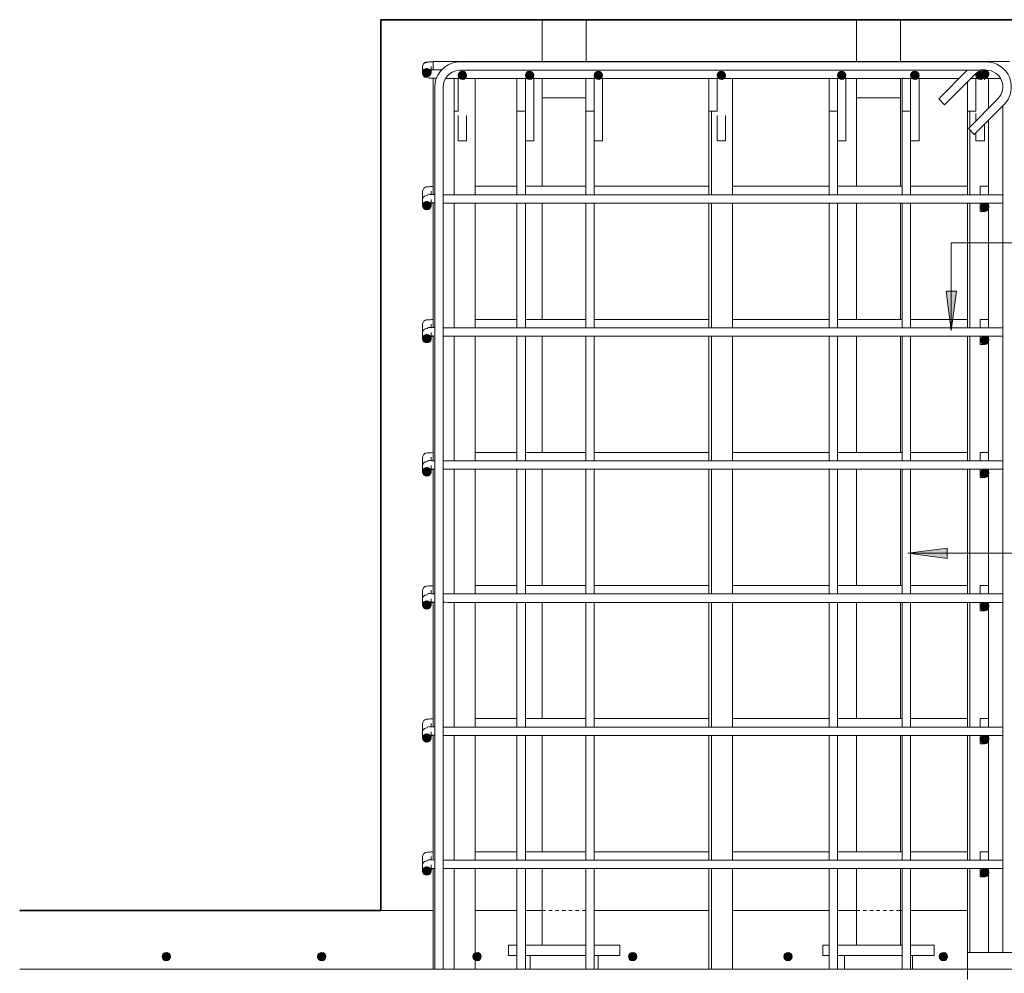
# Model space of a CAD drawing. Header units: millimetres. Extents: x -11210 to 34147, y -5506 to 4553.
# Tile 30 of 33: x 31504 to 32444, y -2060 to -1150. Entities that reach past the tile are written whole.
import ezdxf

# ---------------------------------------------------------------- set-up
doc = ezdxf.new("R2010")
doc.units = ezdxf.units.MM
doc.linetypes.add('Kreska', pattern=[6.35, 3.175, -3.175])
for name, color, linetype, lineweight in [('S-FNDN', 32, 'Continuous', 15), ('S-FNDN-HDLN', 4, 'Kreska', 9), ('S-FSTN', 2, 'Continuous', 9), ('S-RBAR', 171, 'Continuous', 9), ('S-RBAR-IDEN', 171, 'Continuous', 9)]:
    doc.layers.add(name, color=color, linetype=linetype, lineweight=lineweight)

# ---------------------------------------------------------------- blocks, each defined once
blk = doc.blocks.new('Family - 665067-P1')
at = {"layer": 'S-FSTN'}
for p, q in [((2847.48, -1150.05), (2847.48, -1190)), ((2889.48, -1190), (2889.48, -1150.05)), ((2847.48, -1206), (2847.48, -1224.5)), ((2847.48, -1224.5), (2847.48, -1309)), ((2889.33, -1224.5), (2847.48, -1224.5)), ((2847.48, -1224.5), (2889.33, -1224.5)), ((2847.48, -1325), (2847.48, -1436)), ((2847.48, -1452), (2847.48, -1563)), ((2847.48, -1579), (2847.48, -1690)), ((2847.48, -1706), (2847.48, -1817)), ((2847.48, -1833), (2847.48, -1944)), ((2847.48, -1960), (2847.48, -2033)), ((2815.45, -2033), (2823.51, -2033)), ((2815.45, -2033), (2815.45, -2043)), ((2831.51, -2033), (2889.15, -2033)), ((2897.15, -2033), (2921.52, -2033)), ((2921.52, -2033), (2921.52, -2043)), ((2823.51, -2043), (2815.45, -2043)), ((2889.15, -2043), (2831.51, -2043)), ((2835.96, -2043), (2835.96, -2056)), ((2921.52, -2043), (2897.15, -2043)), ((2901.01, -2043), (2901.01, -2056))]:
    blk.add_line(p, q, dxfattribs=at)
blk = doc.blocks.new('Family - 665069-P1')
at = {"layer": 'S-FSTN'}
for p, q in [((3147.48, -1150.05), (3147.48, -1190)), ((3189.48, -1190), (3189.48, -1150.05)), ((3147.48, -1206), (3147.48, -1224.5)), ((3189.48, -1224.5), (3189.48, -1206)), ((3147.48, -1224.5), (3147.48, -1309)), ((3189.48, -1224.5), (3147.48, -1224.5)), ((3147.48, -1224.5), (3189.48, -1224.5)), ((3189.48, -1309), (3189.48, -1224.5)), ((3147.48, -1325), (3147.48, -1436)), ((3189.48, -1436), (3189.48, -1325)), ((3147.48, -1452), (3147.48, -1563)), ((3189.48, -1563), (3189.48, -1452)), ((3147.48, -1579), (3147.48, -1690)), ((3189.48, -1690), (3189.48, -1579)), ((3147.48, -1706), (3147.48, -1817)), ((3189.48, -1817), (3189.48, -1706)), ((3147.48, -1833), (3147.48, -1944)), ((3189.48, -1944), (3189.48, -1833)), ((3147.48, -1960), (3147.48, -2033)), ((3189.48, -2033), (3189.48, -1960)), ((3115.45, -2033), (3121.29, -2033)), ((3115.45, -2033), (3115.45, -2043)), ((3129.29, -2033), (3191.15, -2033)), ((3199.15, -2033), (3221.52, -2033)), ((3221.52, -2033), (3221.52, -2043)), ((3121.29, -2043), (3115.45, -2043)), ((3191.15, -2043), (3129.29, -2043)), ((3135.96, -2043), (3135.96, -2056)), ((3221.52, -2043), (3199.15, -2043)), ((3201.01, -2043), (3201.01, -2056))]:
    blk.add_line(p, q, dxfattribs=at)
blk = doc.blocks.new('PF-1 - PF-1-624972-P1')
at = {"layer": 'S-FNDN', "lineweight": 35}
for p, q in [((3343.48, -1150), (2693.48, -1150)), ((2693.48, -1150), (2693.48, -2000)), ((2693.48, -2000), (2349, -2000))]:
    blk.add_line(p, q, dxfattribs=at)
at = {"layer": 'S-FNDN'}
for p, q in [((2693.53, -2000), (2743.48, -2000)), ((2783.48, -2000), (2823.51, -2000)), ((2831.51, -2000), (2847.48, -2000)), ((2897.15, -2000), (3006.48, -2000)), ((3029.06, -2000), (3121.29, -2000)), ((3129.29, -2000), (3147.48, -2000)), ((3189.53, -2000), (3191.15, -2000)), ((3199.15, -2000), (3253.48, -2000))]:
    blk.add_line(p, q, dxfattribs=at)
at = {"layer": 'S-FNDN-HDLN'}
for p, q in [((2847.53, -2000), (2889.15, -2000)), ((3147.53, -2000), (3189.41, -2000))]:
    blk.add_line(p, q, dxfattribs=at)

msp = doc.modelspace()

# ---------------------------------------------------------------- hatches: boundary and pattern name
at = {"layer": 'S-RBAR'}
h = msp.add_hatch(color=256, dxfattribs=at)
edge = h.paths.add_edge_path()
edge.add_arc((31892.66, -1200.44), 4, 0, 360)
for points in [[(31895.01, -1203.68), (31896.46, -1199.2), (31892.66, -1196.44), (31888.85, -1199.2), (31890.31, -1203.68)], [(31927.89, -1207.01), (31930.66, -1203.21), (31927.89, -1199.4), (31923.42, -1200.86), (31923.42, -1205.56)], [(31991.92, -1207.01), (31994.68, -1203.21), (31991.92, -1199.4), (31987.45, -1200.86), (31987.45, -1205.56)], [(32057.56, -1207.01), (32060.33, -1203.21), (32057.56, -1199.4), (32053.09, -1200.86), (32053.1, -1205.56)], [(32174.89, -1207.01), (32177.66, -1203.21), (32174.89, -1199.4), (32170.42, -1200.86), (32170.42, -1205.56), (32172.43, -1206.21)], [(32289.7, -1207.01), (32292.46, -1203.21), (32289.7, -1199.4), (32285.22, -1200.86), (32285.22, -1205.56)], [(32359.56, -1207.01), (32362.33, -1203.21), (32359.56, -1199.4), (32355.09, -1200.86), (32355.09, -1205.56)], [(32421.89, -1207.01), (32424.66, -1203.21), (32421.89, -1199.4), (32417.42, -1200.86), (32417.42, -1205.56)], [(32427.3, -1205.24), (32428.76, -1200.76), (32424.95, -1198), (32421.15, -1200.76), (32422.6, -1205.24), (32423.02, -1205.24)], [(31890.31, -1330.68), (31895.01, -1330.68), (31896.46, -1326.2), (31892.66, -1323.44), (31888.85, -1326.2)], [(32422.6, -1332.24), (32427.3, -1332.24), (32428.76, -1327.76), (32424.95, -1325), (32421.15, -1327.76)], [(31890.31, -1457.68), (31895.01, -1457.68), (31896.46, -1453.2), (31892.66, -1450.44), (31888.85, -1453.2)], [(32422.6, -1459.24), (32427.3, -1459.24), (32428.76, -1454.76), (32424.95, -1452), (32421.15, -1454.76)], [(31895.01, -1584.68), (31896.46, -1580.2), (31892.66, -1577.44), (31888.85, -1580.2), (31890.31, -1584.68)], [(32422.6, -1586.24), (32427.3, -1586.24), (32428.76, -1581.76), (32424.95, -1579), (32421.15, -1581.76)], [(31895.01, -1711.68), (31896.46, -1707.2), (31892.66, -1704.44), (31888.85, -1707.2), (31890.31, -1711.68)], [(32422.6, -1713.24), (32427.3, -1713.24), (32428.76, -1708.76), (32424.95, -1706), (32421.15, -1708.76)], [(31890.31, -1838.68), (31895.01, -1838.68), (31896.46, -1834.2), (31892.66, -1831.44), (31888.85, -1834.2)], [(32422.6, -1840.24), (32427.3, -1840.24), (32428.76, -1835.76), (32424.95, -1833), (32421.15, -1835.76)], [(31890.31, -1965.68), (31895.01, -1965.68), (31896.46, -1961.2), (31892.66, -1958.44), (31888.85, -1961.2)], [(32422.6, -1967.24), (32427.3, -1967.24), (32428.76, -1962.76), (32424.95, -1960), (32421.15, -1962.76)], [(31645.29, -2047.8), (31648.06, -2044), (31645.29, -2040.2), (31640.82, -2041.65), (31640.82, -2046.35)], [(31793.59, -2047.8), (31796.36, -2044), (31793.59, -2040.2), (31789.12, -2041.65), (31789.12, -2046.35)], [(31941.89, -2047.8), (31944.66, -2044), (31941.89, -2040.2), (31937.42, -2041.65), (31937.42, -2046.35)], [(32090.19, -2047.8), (32092.96, -2044), (32090.19, -2040.2), (32085.72, -2041.65), (32085.72, -2046.35)], [(32238.49, -2047.8), (32241.26, -2044), (32238.49, -2040.2), (32234.02, -2041.65), (32234.02, -2046.35)], [(32386.79, -2047.8), (32389.56, -2044), (32386.79, -2040.2), (32382.32, -2041.65), (32382.32, -2046.35)]]:
    msp.add_hatch(color=256, dxfattribs=at).paths.add_polyline_path(points)
h = msp.add_hatch(color=256, dxfattribs=at)
edge = h.paths.add_edge_path()
edge.add_arc((31926.66, -1203.21), 4, 0, 360)
h = msp.add_hatch(color=256, dxfattribs=at)
edge = h.paths.add_edge_path()
edge.add_arc((31990.68, -1203.21), 4, 0, 360)
h = msp.add_hatch(color=256, dxfattribs=at)
edge = h.paths.add_edge_path()
edge.add_arc((32056.33, -1203.21), 4, 0, 360)
h = msp.add_hatch(color=256, dxfattribs=at)
edge = h.paths.add_edge_path()
edge.add_arc((32173.66, -1203.21), 4, 0, 360)
h = msp.add_hatch(color=256, dxfattribs=at)
edge = h.paths.add_edge_path()
edge.add_arc((32288.46, -1203.21), 4, 0, 360)
h = msp.add_hatch(color=256, dxfattribs=at)
edge = h.paths.add_edge_path()
edge.add_arc((32358.33, -1203.21), 4, 0, 360)
h = msp.add_hatch(color=256, dxfattribs=at)
edge = h.paths.add_edge_path()
edge.add_arc((32420.66, -1203.21), 4, 0, 360)
h = msp.add_hatch(color=256, dxfattribs=at)
edge = h.paths.add_edge_path()
edge.add_arc((32424.95, -1202), 4, 0, 360)
h = msp.add_hatch(color=256, dxfattribs=at)
edge = h.paths.add_edge_path()
edge.add_arc((31892.66, -1327.44), 4, 0, 360)
h = msp.add_hatch(color=256, dxfattribs=at)
edge = h.paths.add_edge_path()
edge.add_arc((32424.95, -1329), 4, 0, 360)
h = msp.add_hatch(color=256, dxfattribs=at)
edge = h.paths.add_edge_path()
edge.add_arc((31892.66, -1454.44), 4, 0, 360)
h = msp.add_hatch(color=256, dxfattribs=at)
edge = h.paths.add_edge_path()
edge.add_arc((32424.95, -1456), 4, 0, 360)
h = msp.add_hatch(color=256, dxfattribs=at)
edge = h.paths.add_edge_path()
edge.add_arc((31892.66, -1581.44), 4, 0, 360)
h = msp.add_hatch(color=256, dxfattribs=at)
edge = h.paths.add_edge_path()
edge.add_arc((32424.95, -1583), 4, 0, 360)
h = msp.add_hatch(color=256, dxfattribs=at)
edge = h.paths.add_edge_path()
edge.add_arc((31892.66, -1708.44), 4, 0, 360)
h = msp.add_hatch(color=256, dxfattribs=at)
edge = h.paths.add_edge_path()
edge.add_arc((32424.95, -1710), 4, 0, 360)
h = msp.add_hatch(color=256, dxfattribs=at)
edge = h.paths.add_edge_path()
edge.add_arc((31892.66, -1835.44), 4, 0, 360)
h = msp.add_hatch(color=256, dxfattribs=at)
edge = h.paths.add_edge_path()
edge.add_arc((32424.95, -1837), 4, 0, 360)
h = msp.add_hatch(color=256, dxfattribs=at)
edge = h.paths.add_edge_path()
edge.add_arc((31892.66, -1962.44), 4, 0, 360)
h = msp.add_hatch(color=256, dxfattribs=at)
edge = h.paths.add_edge_path()
edge.add_arc((32424.95, -1964), 4, 0, 360)
h = msp.add_hatch(color=256, dxfattribs=at)
edge = h.paths.add_edge_path()
edge.add_arc((31644.06, -2044), 4, 0, 360)
h = msp.add_hatch(color=256, dxfattribs=at)
edge = h.paths.add_edge_path()
edge.add_arc((31792.36, -2044), 4, 0, 360)
h = msp.add_hatch(color=256, dxfattribs=at)
edge = h.paths.add_edge_path()
edge.add_arc((31940.66, -2044), 4, 0, 360)
h = msp.add_hatch(color=256, dxfattribs=at)
edge = h.paths.add_edge_path()
edge.add_arc((32088.96, -2044), 4, 0, 360)
h = msp.add_hatch(color=256, dxfattribs=at)
edge = h.paths.add_edge_path()
edge.add_arc((32237.26, -2044), 4, 0, 360)
h = msp.add_hatch(color=256, dxfattribs=at)
edge = h.paths.add_edge_path()
edge.add_arc((32385.56, -2044), 4, 0, 360)
at = {"layer": 'S-RBAR-IDEN'}
for points in [[(32393.06, -1446.6), (32398, -1409.1), (32388.12, -1409.1)], [(32351.7, -1659.1), (32389.2, -1664.04), (32389.2, -1654.16)]]:
    msp.add_hatch(color=256, dxfattribs=at).paths.add_polyline_path(points)

# ---------------------------------------------------------------- linework, layer by layer
at = {"layer": 'S-RBAR'}
for p, q in [((31889.02, -1192.87), (31888.66, -1194.31)), ((31889.36, -1192.27), (31889.02, -1192.87)), ((31890.31, -1191.29), (31889.36, -1192.27)), ((31889.36, -1192.27), (31889.71, -1191.83)), ((31889.71, -1191.83), (31890.04, -1191.57)), ((31891.44, -1191.04), (31890.31, -1191.29)), ((31890.43, -1191.26), (31890.76, -1191)), ((31890.76, -1191), (31891.34, -1190.74)), ((31891.34, -1190.74), (31891.96, -1190.56)), ((31892.57, -1190.79), (31891.44, -1191.04)), ((31891.96, -1190.56), (31893.23, -1190.47)), ((31893.69, -1190.54), (31892.57, -1190.79)), ((31893.23, -1190.47), (31894.35, -1190.39)), ((31894.82, -1190.29), (31893.69, -1190.54)), ((31895.94, -1190.24), (31894.82, -1190.29)), ((31897.07, -1190.2), (31895.94, -1190.24)), ((31898.47, -1190.16), (31897.07, -1190.2)), ((31898.66, -1190), (31898.66, -1197.84)), ((31898.66, -1190), (31918.66, -1190)), ((31909.11, -1195.64), (31913.02, -1193.03)), ((31913.02, -1193.03), (31918.51, -1190.91)), ((31918.51, -1190.91), (31923.75, -1190.2)), ((32428.66, -1190), (31918.66, -1190)), ((31918.66, -1190), (31918.66, -1190.89)), ((31923.75, -1190.2), (31924.34, -1190.19)), ((31924.34, -1190.19), (32426.34, -1190.19)), ((32428.66, -1190), (32428.66, -1190.5)), ((32428.66, -1190), (32448.66, -1190)), ((31888.66, -1194.31), (31888.66, -1194.54)), ((31888.66, -1194.54), (31888.66, -1200.44)), ((31888.66, -1201.45), (31888.66, -1200.44)), ((31888.66, -1201.69), (31888.66, -1201.46)), ((31889.02, -1203.13), (31888.66, -1201.69)), ((31888.68, -1194.31), (31888.76, -1193.64)), ((31888.76, -1193.64), (31888.92, -1193.27)), ((31892.66, -1196.44), (31888.85, -1199.2)), ((31888.85, -1199.2), (31890.31, -1203.68)), ((31896.46, -1199.2), (31892.66, -1196.44)), ((31895.01, -1203.68), (31896.46, -1199.2)), ((31896.66, -1194.54), (31896.66, -1200.44)), ((31897.33, -1197.81), (31896.66, -1197.78)), ((31900.06, -1197.88), (31897.33, -1197.81)), ((31903.29, -1197.94), (31900.06, -1197.88)), ((31903.17, -1202.88), (31905.79, -1198.97)), ((31906.78, -1197.98), (31903.29, -1197.94)), ((31905.79, -1198.97), (31909.11, -1195.64)), ((31911.97, -1204.04), (31914.19, -1201.82)), ((31914.19, -1201.82), (31916.79, -1200.08)), ((31916.79, -1200.08), (31920.45, -1198.67)), ((31920.45, -1198.67), (31923.94, -1198.2)), ((31927.89, -1199.4), (31923.42, -1200.86)), ((31923.42, -1200.86), (31923.42, -1205.56)), ((31923.94, -1198.2), (31924.34, -1198.19)), ((31924.34, -1198.19), (32420.52, -1198.19)), ((31930.66, -1203.21), (31927.89, -1199.4)), ((31991.92, -1199.4), (31987.45, -1200.86)), ((31987.45, -1200.86), (31987.45, -1205.56)), ((31994.68, -1203.21), (31991.92, -1199.4)), ((32057.56, -1199.4), (32053.09, -1200.86)), ((32053.09, -1200.86), (32053.1, -1205.56)), ((32060.33, -1203.21), (32057.56, -1199.4)), ((32174.89, -1199.4), (32170.42, -1200.86)), ((32170.42, -1200.86), (32170.42, -1205.56)), ((32177.66, -1203.21), (32174.89, -1199.4)), ((32289.7, -1199.4), (32285.22, -1200.86)), ((32285.22, -1200.86), (32285.22, -1205.56)), ((32292.46, -1203.21), (32289.7, -1199.4)), ((32359.56, -1199.4), (32355.09, -1200.86)), ((32355.09, -1200.86), (32355.09, -1205.56)), ((32362.33, -1203.21), (32359.56, -1199.4)), ((32381.08, -1225.51), (32408.4, -1198.19)), ((32421.89, -1199.4), (32417.42, -1200.86)), ((32417.42, -1200.86), (32417.42, -1205.56)), ((32424.95, -1198), (32420.52, -1198)), ((32420.52, -1198), (32420.52, -1206)), ((32424.95, -1198), (32421.15, -1200.76)), ((32421.15, -1200.76), (32422.6, -1205.24)), ((32424.66, -1203.21), (32421.89, -1199.4)), ((32428.76, -1200.76), (32424.95, -1198)), ((32424.95, -1198.19), (32426.34, -1198.19)), ((32427.3, -1205.24), (32428.76, -1200.76)), ((31889.36, -1203.73), (31889.02, -1203.13)), ((31890.31, -1204.71), (31889.36, -1203.73)), ((31890.31, -1203.68), (31895.01, -1203.68)), ((31891.44, -1204.96), (31890.31, -1204.71)), ((31892.57, -1205.21), (31891.44, -1204.96)), ((31893.69, -1205.46), (31892.57, -1205.21)), ((31894.82, -1205.71), (31893.69, -1205.46)), ((31895.94, -1205.76), (31894.82, -1205.71)), ((31897.07, -1205.8), (31895.94, -1205.76)), ((31898.47, -1205.84), (31897.07, -1205.8)), ((31899.88, -1205.88), (31898.47, -1205.84)), ((31898.66, -1205.84), (31898.66, -1316.84)), ((31901.53, -1205.91), (31899.88, -1205.88)), ((31900.34, -1214.19), (31900.6, -1210.67)), ((31900.6, -1210.67), (31901.37, -1207.23)), ((31901.37, -1207.23), (31903.17, -1202.88)), ((31901.91, -1205.91), (31901.53, -1205.91)), ((31908.34, -1214.19), (31908.51, -1211.84)), ((31908.51, -1211.84), (31909.03, -1209.55)), ((31909.03, -1209.55), (31910.23, -1206.65)), ((31910.23, -1206.65), (31911.97, -1204.04)), ((31912.66, -1206), (31910.66, -1206)), ((32400.59, -1206), (31912.66, -1206)), ((31918.66, -1206), (31918.66, -1317)), ((31922.66, -1209.06), (31922.66, -1205.73)), ((31922.66, -1209.06), (31922.66, -1237.35)), ((31923.42, -1205.56), (31927.89, -1207.01)), ((31927.89, -1207.01), (31930.66, -1203.21)), ((31930.66, -1206), (31930.66, -1205.73)), ((31938.66, -1206), (31938.66, -1317)), ((31978.68, -1209.06), (31978.68, -1205.42)), ((31978.68, -1209.06), (31978.68, -1237.35)), ((31986.68, -1209.06), (31986.68, -1205.73)), ((31986.68, -1209.06), (31986.68, -1237.35)), ((31987.45, -1205.56), (31991.92, -1207.01)), ((31991.92, -1207.01), (31994.68, -1203.21)), ((31994.68, -1237.35), (31994.68, -1205.73)), ((32044.33, -1209.06), (32044.33, -1205.42)), ((32044.33, -1209.06), (32044.33, -1237.35)), ((32052.33, -1209.06), (32052.33, -1205.73)), ((32052.33, -1209.06), (32052.33, -1237.35)), ((32053.1, -1205.56), (32057.56, -1207.01)), ((32057.56, -1207.01), (32060.33, -1203.21)), ((32060.33, -1237.35), (32060.33, -1205.73)), ((32161.66, -1209.06), (32161.66, -1205.42)), ((32161.66, -1209.06), (32161.66, -1237.35)), ((32169.66, -1209.06), (32169.66, -1205.73)), ((32169.66, -1209.06), (32169.66, -1237.35)), ((32170.42, -1205.56), (32172.43, -1206.21)), ((32172.43, -1206.21), (32174.89, -1207.01)), ((32174.89, -1207.01), (32177.66, -1203.21)), ((32177.66, -1206), (32177.66, -1205.73)), ((32184.23, -1206), (32184.23, -1317)), ((32276.46, -1209.06), (32276.46, -1205.42)), ((32276.46, -1209.06), (32276.46, -1237.35)), ((32284.46, -1209.06), (32284.46, -1205.73)), ((32284.46, -1209.06), (32284.46, -1237.35)), ((32285.22, -1205.56), (32289.7, -1207.01)), ((32289.7, -1207.01), (32292.46, -1203.21)), ((32292.46, -1237.35), (32292.46, -1205.73)), ((32346.33, -1209.06), (32346.33, -1205.42)), ((32346.33, -1209.06), (32346.33, -1237.35)), ((32354.33, -1209.06), (32354.33, -1205.73)), ((32354.33, -1209.06), (32354.33, -1237.35)), ((32355.09, -1205.56), (32359.56, -1207.01)), ((32359.56, -1207.01), (32362.33, -1203.21)), ((32362.33, -1237.35), (32362.33, -1205.73)), ((32386.74, -1231.16), (32415.02, -1202.88)), ((32408.66, -1209.24), (32408.66, -1237.35)), ((32420.52, -1206), (32411.9, -1206)), ((32416.66, -1209.06), (32416.66, -1205.73)), ((32416.66, -1209.06), (32416.66, -1237.35)), ((32417.42, -1205.56), (32421.89, -1207.01)), ((32424.95, -1206), (32420.52, -1206)), ((32421.89, -1207.01), (32424.66, -1203.21)), ((32422.6, -1205.24), (32423.02, -1205.24)), ((32423.02, -1205.24), (32427.3, -1205.24)), ((32424.66, -1207.36), (32424.66, -1205.73)), ((32434.66, -1206), (32424.95, -1206)), ((32428.66, -1206), (32428.66, -1234.5)), ((32434.66, -1206), (32440.12, -1206)), ((31900.34, -2056), (31900.34, -1214.19)), ((31908.34, -2056), (31908.34, -1214.19)), ((32386.74, -1231.16), (32381.08, -1225.51)), ((32437.65, -1225.51), (32409.37, -1253.79)), ((31918.66, -1237.35), (31922.66, -1237.35)), ((31978.68, -1317), (31978.68, -1237.35)), ((31978.68, -1237.35), (31986.68, -1237.35)), ((31986.68, -1265.63), (31986.68, -1237.35)), ((31994.68, -1265.63), (31994.68, -1237.35)), ((32044.33, -1317), (32044.33, -1237.35)), ((32044.33, -1237.35), (32052.33, -1237.35)), ((32052.33, -1265.63), (32052.33, -1237.35)), ((32060.33, -1265.63), (32060.33, -1237.35)), ((32161.66, -1317), (32161.66, -1237.35)), ((32161.66, -1237.35), (32169.66, -1237.35)), ((32164.23, -1237.35), (32164.23, -1317)), ((32276.46, -1317), (32276.46, -1237.35)), ((32276.46, -1237.35), (32284.46, -1237.35)), ((32284.46, -1265.63), (32284.46, -1237.35)), ((32292.46, -1265.63), (32292.46, -1237.35)), ((32346.33, -1317), (32346.33, -1237.35)), ((32346.33, -1237.35), (32354.33, -1237.35)), ((32354.33, -1265.63), (32354.33, -1237.35)), ((32362.33, -1265.63), (32362.33, -1237.35)), ((32408.66, -1317), (32408.66, -1237.35)), ((32408.66, -1237.35), (32416.66, -1237.35)), ((32410.66, -1237.35), (32410.66, -1252.5)), ((32443.31, -1231.16), (32415.02, -1259.45)), ((32416.66, -1246.5), (32416.66, -1239.49)), ((32442.34, -1232.13), (32442.34, -2040)), ((31922.66, -1265.63), (31922.66, -1241.49)), ((31930.66, -1265.63), (31930.66, -1241.49)), ((32169.66, -1265.63), (32169.66, -1241.49)), ((32177.66, -1265.63), (32177.66, -1241.49)), ((32428.66, -1245.81), (32428.66, -1317)), ((32409.37, -1253.79), (32415.02, -1259.45)), ((32410.66, -1255.08), (32410.66, -1317)), ((32416.66, -1265.63), (32416.66, -1257.81)), ((32424.66, -1265.63), (32424.66, -1249.81)), ((31930.66, -1265.63), (31922.66, -1265.63)), ((31994.68, -1265.63), (31986.68, -1265.63)), ((31986.68, -1317), (31986.68, -1265.63)), ((32060.33, -1265.63), (32052.33, -1265.63)), ((32052.33, -1317), (32052.33, -1265.63)), ((32177.66, -1265.63), (32169.66, -1265.63)), ((32292.46, -1265.63), (32284.46, -1265.63)), ((32284.46, -1317), (32284.46, -1265.63)), ((32362.33, -1265.63), (32354.33, -1265.63)), ((32354.33, -1317), (32354.33, -1265.63)), ((32424.66, -1265.63), (32416.66, -1265.63)), ((31888.66, -1313.54), (31888.76, -1312.64)), ((31888.66, -1320.46), (31888.66, -1313.54)), ((31888.76, -1312.64), (31889.36, -1311.27)), ((31889.36, -1311.27), (31889.71, -1310.83)), ((31889.71, -1310.83), (31890.76, -1310)), ((31890.76, -1310), (31891.34, -1309.74)), ((31891.34, -1309.74), (31891.96, -1309.56)), ((31891.96, -1309.56), (31893.23, -1309.47)), ((31893.23, -1309.47), (31894.51, -1309.38)), ((31894.51, -1309.38), (31895.79, -1309.29)), ((31895.79, -1309.29), (31897.07, -1309.2)), ((31896.66, -1316.78), (31896.66, -1313.54)), ((31897.07, -1309.2), (31898.66, -1309.16)), ((31938.66, -1309), (31978.68, -1309)), ((31986.68, -1309), (32044.33, -1309)), ((32052.33, -1309), (32161.66, -1309)), ((32184.23, -1309), (32276.46, -1309)), ((32284.46, -1309), (32346.33, -1309)), ((32354.33, -1309), (32408.66, -1309)), ((32428.66, -1309), (32420.52, -1309)), ((32420.52, -1309), (32420.52, -1317)), ((31889.02, -1319.87), (31888.66, -1321.31)), ((31888.66, -1320.69), (31888.66, -1320.46)), ((31888.74, -1321), (31888.66, -1320.69)), ((31888.66, -1321.31), (31888.66, -1321.54)), ((31888.66, -1321.54), (31888.66, -1327.44)), ((31892.66, -1323.44), (31888.85, -1326.2)), ((31889.36, -1319.27), (31889.02, -1319.87)), ((31890.31, -1318.29), (31889.36, -1319.27)), ((31891.44, -1318.04), (31890.31, -1318.29)), ((31892.57, -1317.79), (31891.44, -1318.04)), ((31893.69, -1317.54), (31892.57, -1317.79)), ((31896.46, -1326.2), (31892.66, -1323.44)), ((31893.87, -1316.63), (31893.58, -1316.6)), ((31895.22, -1316.72), (31893.87, -1316.63)), ((31897.33, -1316.81), (31895.22, -1316.72)), ((31896.66, -1321.54), (31896.66, -1327.44)), ((31900.06, -1316.88), (31897.33, -1316.81)), ((31909.74, -1316.99), (31908.34, -1316.99)), ((31912.66, -1317), (31909.74, -1316.99)), ((32434.66, -1317), (31912.66, -1317)), ((32434.66, -1317), (32442.31, -1317)), ((31888.85, -1326.2), (31890.31, -1330.68)), ((31890.31, -1330.68), (31895.01, -1330.68)), ((31895.01, -1330.68), (31896.46, -1326.2)), ((31897.07, -1324.8), (31896.66, -1324.78)), ((31897.33, -1325.19), (31896.66, -1325.22)), ((31898.47, -1324.84), (31897.07, -1324.8)), ((31898.66, -1325.16), (31897.33, -1325.19)), ((31899.88, -1324.88), (31898.47, -1324.84)), ((31898.66, -1324.84), (31898.66, -1443.84)), ((31900.34, -1324.89), (31899.88, -1324.88)), ((31909.71, -1324.99), (31908.34, -1324.99)), ((31912.66, -1325), (31909.71, -1324.99)), ((32420.52, -1325), (31912.66, -1325)), ((31918.66, -1325), (31918.66, -1444)), ((31938.66, -1325), (31938.66, -1444)), ((31978.68, -1444), (31978.68, -1325)), ((31986.68, -1444), (31986.68, -1325)), ((32044.33, -1444), (32044.33, -1325)), ((32052.33, -1444), (32052.33, -1325)), ((32161.66, -1444), (32161.66, -1325)), ((32164.23, -1325), (32164.23, -1444)), ((32184.23, -1325), (32184.23, -1444)), ((32276.46, -1444), (32276.46, -1325)), ((32284.46, -1444), (32284.46, -1325)), ((32346.33, -1444), (32346.33, -1325)), ((32354.33, -1444), (32354.33, -1325)), ((32408.66, -1444), (32408.66, -1325)), ((32410.66, -1325), (32410.66, -1444)), ((32424.95, -1325), (32420.52, -1325)), ((32420.52, -1325), (32420.52, -1333)), ((32424.95, -1333), (32420.52, -1333)), ((32424.95, -1325), (32421.15, -1327.76)), ((32421.15, -1327.76), (32422.6, -1332.24)), ((32422.6, -1332.24), (32427.3, -1332.24)), ((32434.66, -1325), (32424.95, -1325)), ((32428.76, -1327.76), (32424.95, -1325)), ((32427.3, -1332.24), (32428.76, -1327.76)), ((32428.66, -1325), (32428.66, -1444)), ((32434.66, -1325), (32442.31, -1325)), ((31889.71, -1437.83), (31890.76, -1437)), ((31890.76, -1437), (31891.34, -1436.74)), ((31891.34, -1436.74), (31891.96, -1436.56)), ((31891.96, -1436.56), (31893.23, -1436.47)), ((31893.23, -1436.47), (31894.51, -1436.38)), ((31894.51, -1436.38), (31895.79, -1436.29)), ((31895.79, -1436.29), (31897.07, -1436.2)), ((31897.07, -1436.2), (31898.66, -1436.16)), ((31938.66, -1436), (31978.68, -1436)), ((31986.68, -1436), (32044.33, -1436)), ((32052.33, -1436), (32161.66, -1436)), ((32184.23, -1436), (32276.46, -1436)), ((32284.46, -1436), (32346.33, -1436)), ((32354.33, -1436), (32408.66, -1436)), ((32428.66, -1436), (32420.52, -1436)), ((32420.52, -1436), (32420.52, -1444)), ((31888.66, -1440.54), (31888.76, -1439.64)), ((31888.66, -1447.46), (31888.66, -1440.54)), ((31888.76, -1439.64), (31889.36, -1438.27)), ((31889.36, -1446.27), (31889.02, -1446.87)), ((31889.36, -1438.27), (31889.71, -1437.83)), ((31890.31, -1445.29), (31889.36, -1446.27)), ((31891.44, -1445.04), (31890.31, -1445.29)), ((31892.57, -1444.79), (31891.44, -1445.04)), ((31893.69, -1444.54), (31892.57, -1444.79)), ((31893.87, -1443.63), (31893.58, -1443.6)), ((31895.22, -1443.72), (31893.87, -1443.63)), ((31897.33, -1443.81), (31895.22, -1443.72)), ((31896.66, -1443.78), (31896.66, -1440.54)), ((31900.06, -1443.88), (31897.33, -1443.81)), ((31909.74, -1443.99), (31908.34, -1443.99)), ((31912.66, -1444), (31909.74, -1443.99)), ((32434.66, -1444), (31912.66, -1444)), ((32434.66, -1444), (32442.31, -1444)), ((31889.02, -1446.87), (31888.66, -1448.31)), ((31888.66, -1447.69), (31888.66, -1447.46)), ((31888.74, -1448), (31888.66, -1447.69)), ((31888.66, -1448.31), (31888.66, -1448.54)), ((31888.66, -1448.54), (31888.66, -1454.44)), ((31892.66, -1450.44), (31888.85, -1453.2)), ((31888.85, -1453.2), (31890.31, -1457.68)), ((31896.46, -1453.2), (31892.66, -1450.44)), ((31895.01, -1457.68), (31896.46, -1453.2)), ((31896.66, -1448.54), (31896.66, -1454.44)), ((31897.07, -1451.8), (31896.66, -1451.78)), ((31897.33, -1452.19), (31896.66, -1452.22)), ((31898.47, -1451.84), (31897.07, -1451.8)), ((31898.66, -1452.16), (31897.33, -1452.19)), ((31899.88, -1451.88), (31898.47, -1451.84)), ((31898.66, -1451.84), (31898.66, -1570.84)), ((31900.34, -1451.89), (31899.88, -1451.88)), ((31909.71, -1451.99), (31908.34, -1451.99)), ((31912.66, -1452), (31909.71, -1451.99)), ((32420.52, -1452), (31912.66, -1452)), ((31918.66, -1452), (31918.66, -1571)), ((31938.66, -1452), (31938.66, -1571)), ((31978.68, -1571), (31978.68, -1452)), ((31986.68, -1571), (31986.68, -1452)), ((32044.33, -1571), (32044.33, -1452)), ((32052.33, -1571), (32052.33, -1452)), ((32161.66, -1571), (32161.66, -1452)), ((32164.23, -1452), (32164.23, -1571)), ((32184.23, -1452), (32184.23, -1571)), ((32276.46, -1571), (32276.46, -1452)), ((32284.46, -1571), (32284.46, -1452)), ((32346.33, -1571), (32346.33, -1452)), ((32354.33, -1571), (32354.33, -1452)), ((32408.66, -1571), (32408.66, -1452)), ((32410.66, -1452), (32410.66, -1571)), ((32424.95, -1452), (32420.52, -1452)), ((32420.52, -1452), (32420.52, -1460)), ((32424.95, -1452), (32421.15, -1454.76)), ((32421.15, -1454.76), (32422.6, -1459.24)), ((32434.66, -1452), (32424.95, -1452)), ((32428.76, -1454.76), (32424.95, -1452)), ((32427.3, -1459.24), (32428.76, -1454.76)), ((32428.66, -1452), (32428.66, -1571)), ((32434.66, -1452), (32442.31, -1452)), ((31890.31, -1457.68), (31895.01, -1457.68)), ((32424.95, -1460), (32420.52, -1460)), ((32422.6, -1459.24), (32427.3, -1459.24)), ((31888.66, -1567.54), (31888.76, -1566.64)), ((31888.66, -1574.46), (31888.66, -1567.54)), ((31888.76, -1566.64), (31889.36, -1565.27)), ((31889.36, -1565.27), (31889.71, -1564.83)), ((31889.71, -1564.83), (31890.76, -1564)), ((31890.76, -1564), (31891.34, -1563.74)), ((31891.34, -1563.74), (31891.96, -1563.56)), ((31891.96, -1563.56), (31893.23, -1563.47)), ((31893.23, -1563.47), (31894.51, -1563.38)), ((31894.51, -1563.38), (31895.79, -1563.29)), ((31895.79, -1563.29), (31897.07, -1563.2)), ((31896.66, -1570.78), (31896.66, -1567.54)), ((31897.07, -1563.2), (31898.66, -1563.16)), ((31938.66, -1563), (31978.68, -1563)), ((31986.68, -1563), (32044.33, -1563)), ((32052.33, -1563), (32161.66, -1563)), ((32184.23, -1563), (32276.46, -1563)), ((32284.46, -1563), (32346.33, -1563)), ((32354.33, -1563), (32408.66, -1563)), ((32428.66, -1563), (32420.52, -1563)), ((32420.52, -1563), (32420.52, -1571)), ((31889.02, -1573.87), (31888.66, -1575.31)), ((31888.66, -1574.69), (31888.66, -1574.46)), ((31888.74, -1575), (31888.66, -1574.69)), ((31888.66, -1575.31), (31888.66, -1575.54)), ((31888.66, -1575.54), (31888.66, -1581.44)), ((31892.66, -1577.44), (31888.85, -1580.2)), ((31889.36, -1573.27), (31889.02, -1573.87)), ((31890.31, -1572.29), (31889.36, -1573.27)), ((31891.44, -1572.04), (31890.31, -1572.29)), ((31892.57, -1571.79), (31891.44, -1572.04)), ((31893.69, -1571.54), (31892.57, -1571.79)), ((31896.46, -1580.2), (31892.66, -1577.44)), ((31893.87, -1570.63), (31893.58, -1570.6)), ((31895.22, -1570.72), (31893.87, -1570.63)), ((31897.33, -1570.81), (31895.22, -1570.72)), ((31896.66, -1575.54), (31896.66, -1581.44)), ((31900.06, -1570.88), (31897.33, -1570.81)), ((31909.74, -1570.99), (31908.34, -1570.99)), ((31912.66, -1571), (31909.74, -1570.99)), ((32434.66, -1571), (31912.66, -1571)), ((32434.66, -1571), (32442.31, -1571)), ((31888.85, -1580.2), (31890.31, -1584.68)), ((31890.31, -1584.68), (31895.01, -1584.68)), ((31895.01, -1584.68), (31896.46, -1580.2)), ((31897.07, -1578.8), (31896.66, -1578.78)), ((31897.33, -1579.19), (31896.66, -1579.22)), ((31898.47, -1578.84), (31897.07, -1578.8)), ((31898.66, -1579.16), (31897.33, -1579.19)), ((31899.88, -1578.88), (31898.47, -1578.84)), ((31898.66, -1578.84), (31898.66, -1697.84)), ((31900.34, -1578.89), (31899.88, -1578.88)), ((31909.71, -1578.99), (31908.34, -1578.99)), ((31912.66, -1579), (31909.71, -1578.99)), ((32420.52, -1579), (31912.66, -1579)), ((31918.66, -1579), (31918.66, -1698)), ((31938.66, -1579), (31938.66, -1698)), ((31978.68, -1698), (31978.68, -1579)), ((31986.68, -1698), (31986.68, -1579)), ((32044.33, -1698), (32044.33, -1579)), ((32052.33, -1698), (32052.33, -1579)), ((32161.66, -1698), (32161.66, -1579)), ((32164.23, -1579), (32164.23, -1698)), ((32184.23, -1579), (32184.23, -1698)), ((32276.46, -1698), (32276.46, -1579)), ((32284.46, -1698), (32284.46, -1579)), ((32346.33, -1698), (32346.33, -1579)), ((32354.33, -1698), (32354.33, -1579)), ((32408.66, -1698), (32408.66, -1579)), ((32410.66, -1579), (32410.66, -1698)), ((32424.95, -1579), (32420.52, -1579)), ((32420.52, -1579), (32420.52, -1587)), ((32424.95, -1587), (32420.52, -1587)), ((32424.95, -1579), (32421.15, -1581.76)), ((32421.15, -1581.76), (32422.6, -1586.24)), ((32422.6, -1586.24), (32427.3, -1586.24)), ((32434.66, -1579), (32424.95, -1579)), ((32428.76, -1581.76), (32424.95, -1579)), ((32427.3, -1586.24), (32428.76, -1581.76)), ((32428.66, -1579), (32428.66, -1698)), ((32434.66, -1579), (32442.31, -1579)), ((31889.71, -1691.83), (31890.76, -1691)), ((31890.76, -1691), (31891.34, -1690.74)), ((31891.34, -1690.74), (31891.96, -1690.56)), ((31891.96, -1690.56), (31893.23, -1690.47)), ((31893.23, -1690.47), (31894.51, -1690.38)), ((31894.51, -1690.38), (31895.79, -1690.29)), ((31895.79, -1690.29), (31897.07, -1690.2)), ((31897.07, -1690.2), (31898.66, -1690.16)), ((31938.66, -1690), (31978.68, -1690)), ((31986.68, -1690), (32044.33, -1690)), ((32052.33, -1690), (32161.66, -1690)), ((32184.23, -1690), (32276.46, -1690)), ((32284.46, -1690), (32346.33, -1690)), ((32354.33, -1690), (32408.66, -1690)), ((32428.66, -1690), (32420.52, -1690)), ((32420.52, -1690), (32420.52, -1698)), ((31888.66, -1694.54), (31888.76, -1693.64)), ((31888.66, -1701.46), (31888.66, -1694.54)), ((31888.76, -1693.64), (31889.36, -1692.27)), ((31889.36, -1700.27), (31889.02, -1700.87)), ((31889.36, -1692.27), (31889.71, -1691.83)), ((31890.31, -1699.29), (31889.36, -1700.27)), ((31891.44, -1699.04), (31890.31, -1699.29)), ((31892.57, -1698.79), (31891.44, -1699.04)), ((31893.69, -1698.54), (31892.57, -1698.79)), ((31893.87, -1697.63), (31893.58, -1697.6)), ((31895.22, -1697.72), (31893.87, -1697.63)), ((31897.33, -1697.81), (31895.22, -1697.72)), ((31896.66, -1697.78), (31896.66, -1694.54)), ((31900.06, -1697.88), (31897.33, -1697.81)), ((31909.74, -1697.99), (31908.34, -1697.99)), ((31912.66, -1698), (31909.74, -1697.99)), ((32434.66, -1698), (31912.66, -1698)), ((32434.66, -1698), (32442.31, -1698)), ((31889.02, -1700.87), (31888.66, -1702.31)), ((31888.66, -1701.69), (31888.66, -1701.46)), ((31888.74, -1702), (31888.66, -1701.69)), ((31888.66, -1702.31), (31888.66, -1702.54)), ((31888.66, -1702.54), (31888.66, -1708.44)), ((31892.66, -1704.44), (31888.85, -1707.2)), ((31888.85, -1707.2), (31890.31, -1711.68)), ((31896.46, -1707.2), (31892.66, -1704.44)), ((31895.01, -1711.68), (31896.46, -1707.2)), ((31896.66, -1702.54), (31896.66, -1708.44)), ((31897.07, -1705.8), (31896.66, -1705.78)), ((31897.33, -1706.19), (31896.66, -1706.22)), ((31898.47, -1705.84), (31897.07, -1705.8)), ((31898.66, -1706.16), (31897.33, -1706.19)), ((31899.88, -1705.88), (31898.47, -1705.84)), ((31898.66, -1705.84), (31898.66, -1824.84)), ((31900.34, -1705.89), (31899.88, -1705.88)), ((31909.71, -1705.99), (31908.34, -1705.99)), ((31912.66, -1706), (31909.71, -1705.99)), ((32420.52, -1706), (31912.66, -1706)), ((31918.66, -1706), (31918.66, -1825)), ((31938.66, -1706), (31938.66, -1825)), ((31978.68, -1825), (31978.68, -1706)), ((31986.68, -1825), (31986.68, -1706)), ((32044.33, -1825), (32044.33, -1706)), ((32052.33, -1825), (32052.33, -1706)), ((32161.66, -1825), (32161.66, -1706)), ((32164.23, -1706), (32164.23, -1825)), ((32184.23, -1706), (32184.23, -1825)), ((32276.46, -1825), (32276.46, -1706)), ((32284.46, -1825), (32284.46, -1706)), ((32346.33, -1825), (32346.33, -1706)), ((32354.33, -1825), (32354.33, -1706)), ((32408.66, -1825), (32408.66, -1706)), ((32410.66, -1706), (32410.66, -1825)), ((32424.95, -1706), (32420.52, -1706)), ((32420.52, -1706), (32420.52, -1714)), ((32424.95, -1706), (32421.15, -1708.76)), ((32421.15, -1708.76), (32422.6, -1713.24)), ((32434.66, -1706), (32424.95, -1706)), ((32428.76, -1708.76), (32424.95, -1706)), ((32427.3, -1713.24), (32428.76, -1708.76)), ((32428.66, -1706), (32428.66, -1825)), ((32434.66, -1706), (32442.31, -1706)), ((31890.31, -1711.68), (31895.01, -1711.68)), ((32424.95, -1714), (32420.52, -1714)), ((32422.6, -1713.24), (32427.3, -1713.24)), ((31888.66, -1821.54), (31888.76, -1820.64)), ((31888.66, -1828.46), (31888.66, -1821.54)), ((31888.76, -1820.64), (31889.36, -1819.27)), ((31889.36, -1819.27), (31889.71, -1818.83)), ((31889.71, -1818.83), (31890.76, -1818)), ((31890.76, -1818), (31891.34, -1817.74)), ((31891.34, -1817.74), (31891.96, -1817.56)), ((31891.96, -1817.56), (31893.23, -1817.47)), ((31893.23, -1817.47), (31894.51, -1817.38)), ((31894.51, -1817.38), (31895.79, -1817.29)), ((31895.79, -1817.29), (31897.07, -1817.2)), ((31896.66, -1824.78), (31896.66, -1821.54)), ((31897.07, -1817.2), (31898.66, -1817.16)), ((31938.66, -1817), (31978.68, -1817)), ((31986.68, -1817), (32044.33, -1817)), ((32052.33, -1817), (32161.66, -1817)), ((32184.23, -1817), (32276.46, -1817)), ((32284.46, -1817), (32346.33, -1817)), ((32354.33, -1817), (32408.66, -1817)), ((32428.66, -1817), (32420.52, -1817)), ((32420.52, -1817), (32420.52, -1825)), ((31889.02, -1827.87), (31888.66, -1829.31)), ((31888.66, -1828.69), (31888.66, -1828.46)), ((31888.74, -1829), (31888.66, -1828.69)), ((31888.66, -1829.31), (31888.66, -1829.54)), ((31888.66, -1829.54), (31888.66, -1835.44)), ((31892.66, -1831.44), (31888.85, -1834.2)), ((31889.36, -1827.27), (31889.02, -1827.87)), ((31890.31, -1826.29), (31889.36, -1827.27)), ((31891.44, -1826.04), (31890.31, -1826.29)), ((31892.57, -1825.79), (31891.44, -1826.04)), ((31893.69, -1825.54), (31892.57, -1825.79)), ((31896.46, -1834.2), (31892.66, -1831.44)), ((31893.87, -1824.63), (31893.58, -1824.6)), ((31895.22, -1824.72), (31893.87, -1824.63)), ((31897.33, -1824.81), (31895.22, -1824.72)), ((31896.66, -1829.54), (31896.66, -1835.44)), ((31900.06, -1824.88), (31897.33, -1824.81)), ((31909.74, -1824.99), (31908.34, -1824.99)), ((31912.66, -1825), (31909.74, -1824.99)), ((32434.66, -1825), (31912.66, -1825)), ((32434.66, -1825), (32442.31, -1825)), ((31888.85, -1834.2), (31890.31, -1838.68)), ((31890.31, -1838.68), (31895.01, -1838.68)), ((31895.01, -1838.68), (31896.46, -1834.2)), ((31897.07, -1832.8), (31896.66, -1832.78)), ((31897.33, -1833.19), (31896.66, -1833.22)), ((31898.47, -1832.84), (31897.07, -1832.8)), ((31898.66, -1833.16), (31897.33, -1833.19)), ((31899.88, -1832.88), (31898.47, -1832.84)), ((31898.66, -1832.84), (31898.66, -1951.84)), ((31900.34, -1832.89), (31899.88, -1832.88)), ((31909.71, -1832.99), (31908.34, -1832.99)), ((31912.66, -1833), (31909.71, -1832.99)), ((32420.52, -1833), (31912.66, -1833)), ((31918.66, -1833), (31918.66, -1952)), ((31938.66, -1833), (31938.66, -1952)), ((31978.68, -1952), (31978.68, -1833)), ((31986.68, -1952), (31986.68, -1833)), ((32044.33, -1952), (32044.33, -1833)), ((32052.33, -1952), (32052.33, -1833)), ((32161.66, -1952), (32161.66, -1833)), ((32164.23, -1833), (32164.23, -1952)), ((32184.23, -1833), (32184.23, -1952)), ((32276.46, -1952), (32276.46, -1833)), ((32284.46, -1952), (32284.46, -1833)), ((32346.33, -1952), (32346.33, -1833)), ((32354.33, -1952), (32354.33, -1833)), ((32408.66, -1952), (32408.66, -1833)), ((32410.66, -1833), (32410.66, -1952)), ((32424.95, -1833), (32420.52, -1833)), ((32420.52, -1833), (32420.52, -1841)), ((32424.95, -1841), (32420.52, -1841)), ((32424.95, -1833), (32421.15, -1835.76)), ((32421.15, -1835.76), (32422.6, -1840.24)), ((32422.6, -1840.24), (32427.3, -1840.24)), ((32434.66, -1833), (32424.95, -1833)), ((32428.76, -1835.76), (32424.95, -1833)), ((32427.3, -1840.24), (32428.76, -1835.76)), ((32428.66, -1833), (32428.66, -1952)), ((32434.66, -1833), (32442.31, -1833)), ((31890.76, -1945), (31891.34, -1944.74)), ((31891.34, -1944.74), (31891.96, -1944.56)), ((31891.96, -1944.56), (31893.23, -1944.47)), ((31893.23, -1944.47), (31894.51, -1944.38)), ((31894.51, -1944.38), (31895.79, -1944.29)), ((31895.79, -1944.29), (31897.07, -1944.2)), ((31897.07, -1944.2), (31898.66, -1944.16)), ((31938.66, -1944), (31978.68, -1944)), ((31986.68, -1944), (32044.33, -1944)), ((32052.33, -1944), (32161.66, -1944)), ((32184.23, -1944), (32276.46, -1944)), ((32284.46, -1944), (32346.33, -1944)), ((32354.33, -1944), (32408.66, -1944)), ((32428.66, -1944), (32420.52, -1944)), ((32420.52, -1944), (32420.52, -1952)), ((31888.66, -1948.54), (31888.76, -1947.64)), ((31888.66, -1955.46), (31888.66, -1948.54)), ((31888.76, -1947.64), (31889.36, -1946.27)), ((31889.36, -1946.27), (31889.71, -1945.83)), ((31890.31, -1953.29), (31889.36, -1954.27)), ((31889.71, -1945.83), (31890.76, -1945)), ((31891.44, -1953.04), (31890.31, -1953.29)), ((31892.57, -1952.79), (31891.44, -1953.04)), ((31893.69, -1952.54), (31892.57, -1952.79)), ((31893.87, -1951.63), (31893.58, -1951.6)), ((31895.22, -1951.72), (31893.87, -1951.63)), ((31897.33, -1951.81), (31895.22, -1951.72)), ((31896.66, -1951.78), (31896.66, -1948.54)), ((31900.06, -1951.88), (31897.33, -1951.81)), ((31909.74, -1951.99), (31908.34, -1951.99)), ((31912.66, -1952), (31909.74, -1951.99)), ((32434.66, -1952), (31912.66, -1952)), ((32434.66, -1952), (32442.31, -1952)), ((31889.02, -1954.87), (31888.66, -1956.31)), ((31888.66, -1955.69), (31888.66, -1955.46)), ((31888.74, -1956), (31888.66, -1955.69)), ((31888.66, -1956.31), (31888.66, -1956.54)), ((31888.66, -1956.54), (31888.66, -1962.44)), ((31892.66, -1958.44), (31888.85, -1961.2)), ((31888.85, -1961.2), (31890.31, -1965.68)), ((31889.36, -1954.27), (31889.02, -1954.87)), ((31896.46, -1961.2), (31892.66, -1958.44)), ((31895.01, -1965.68), (31896.46, -1961.2)), ((31896.66, -1956.54), (31896.66, -1962.44)), ((31897.07, -1959.8), (31896.66, -1959.78)), ((31897.33, -1960.19), (31896.66, -1960.22)), ((31898.47, -1959.84), (31897.07, -1959.8)), ((31898.66, -1960.16), (31897.33, -1960.19)), ((31899.88, -1959.88), (31898.47, -1959.84)), ((31898.66, -1959.84), (31898.66, -2056)), ((31900.34, -1959.89), (31899.88, -1959.88)), ((31909.71, -1959.99), (31908.34, -1959.99)), ((31912.66, -1960), (31909.71, -1959.99)), ((32420.52, -1960), (31912.66, -1960)), ((31918.66, -1960), (31918.66, -2056)), ((31938.66, -1960), (31938.66, -2056)), ((31978.68, -2056), (31978.68, -1960)), ((31986.68, -2056), (31986.68, -1960)), ((32044.33, -2056), (32044.33, -1960)), ((32052.33, -2056), (32052.33, -1960)), ((32161.66, -2056), (32161.66, -1960)), ((32164.23, -1960), (32164.23, -2056)), ((32184.23, -1960), (32184.23, -2056)), ((32276.46, -2056), (32276.46, -1960)), ((32284.46, -2056), (32284.46, -1960)), ((32346.33, -2056), (32346.33, -1960)), ((32354.33, -2056), (32354.33, -1960)), ((32408.66, -2040), (32408.66, -1960)), ((32410.66, -1960), (32410.66, -2040)), ((32424.95, -1960), (32420.52, -1960)), ((32420.52, -1960), (32420.52, -1968)), ((32424.95, -1960), (32421.15, -1962.76)), ((32421.15, -1962.76), (32422.6, -1967.24)), ((32434.66, -1960), (32424.95, -1960)), ((32428.76, -1962.76), (32424.95, -1960)), ((32427.3, -1967.24), (32428.76, -1962.76)), ((32428.66, -1960), (32428.66, -2040)), ((32434.66, -1960), (32442.31, -1960)), ((31890.31, -1965.68), (31895.01, -1965.68)), ((32424.95, -1968), (32420.52, -1968)), ((32422.6, -1967.24), (32427.3, -1967.24)), ((31645.29, -2040.2), (31640.82, -2041.65)), ((31640.82, -2041.65), (31640.82, -2046.35)), ((31640.82, -2046.35), (31645.29, -2047.8)), ((31648.06, -2044), (31645.29, -2040.2)), ((31645.29, -2047.8), (31648.06, -2044)), ((31793.59, -2040.2), (31789.12, -2041.65)), ((31789.12, -2041.65), (31789.12, -2046.35)), ((31789.12, -2046.35), (31793.59, -2047.8)), ((31796.36, -2044), (31793.59, -2040.2)), ((31793.59, -2047.8), (31796.36, -2044)), ((31941.89, -2040.2), (31937.42, -2041.65)), ((31937.42, -2041.65), (31937.42, -2046.35)), ((31937.42, -2046.35), (31941.89, -2047.8)), ((31944.66, -2044), (31941.89, -2040.2)), ((31941.89, -2047.8), (31944.66, -2044)), ((32090.19, -2040.2), (32085.72, -2041.65)), ((32085.72, -2041.65), (32085.72, -2046.35)), ((32085.72, -2046.35), (32090.19, -2047.8)), ((32092.96, -2044), (32090.19, -2040.2)), ((32090.19, -2047.8), (32092.96, -2044)), ((32238.49, -2040.2), (32234.02, -2041.65)), ((32234.02, -2041.65), (32234.02, -2046.35)), ((32234.02, -2046.35), (32238.49, -2047.8)), ((32241.26, -2044), (32238.49, -2040.2)), ((32238.49, -2047.8), (32241.26, -2044)), ((32386.79, -2040.2), (32382.32, -2041.65)), ((32382.32, -2041.65), (32382.32, -2046.35)), ((32382.32, -2046.35), (32386.79, -2047.8)), ((32389.56, -2044), (32386.79, -2040.2)), ((32386.79, -2047.8), (32389.56, -2044)), ((32408.66, -2040), (32810.66, -2040)), ((32408.66, -2056), (32408.66, -2040)), ((32858.66, -2056), (31504.17, -2056)), ((32408.66, -2056), (32810.66, -2056)), ((32408.66, -2056), (32828.66, -2056)), ((32408.66, -2066), (32408.66, -2056))]:
    msp.add_line(p, q, dxfattribs=at)
for centre in [(31892.66, -1200.44), (31926.66, -1203.21), (31990.68, -1203.21), (32056.33, -1203.21), (32173.66, -1203.21), (32288.46, -1203.21), (32358.33, -1203.21), (32420.66, -1203.21), (32424.95, -1202), (31892.66, -1327.44), (32424.95, -1329), (31892.66, -1454.44), (32424.95, -1456), (31892.66, -1581.44), (32424.95, -1583), (31892.66, -1708.44), (32424.95, -1710), (31892.66, -1835.44), (32424.95, -1837), (31892.66, -1962.44), (32424.95, -1964), (31644.06, -2044), (31792.36, -2044), (31940.66, -2044), (32088.96, -2044), (32237.26, -2044), (32385.56, -2044)]:
    msp.add_circle(centre, 4, dxfattribs=at)
for radius, start, end in [(24, 315, 90), (16, 111.53025, 135), (16, 90, 95.02126), (16, 315, 90)]:
    msp.add_arc((32426.34, -1214.19), radius, start, end, dxfattribs=at)
at = {"layer": 'S-RBAR-IDEN'}
for p, q in [((32393.06, -1362.92), (33289.94, -1362.92)), ((32393.06, -1446.6), (32393.06, -1362.92)), ((32398, -1409.1), (32388.12, -1409.1)), ((32388.12, -1409.1), (32393.06, -1446.6)), ((32393.06, -1446.6), (32398, -1409.1)), ((32389.2, -1654.16), (32351.7, -1659.1)), ((32351.7, -1659.1), (32389.2, -1664.04)), ((32351.7, -1659.1), (33156.97, -1659.1)), ((32389.2, -1664.04), (32389.2, -1654.16))]:
    msp.add_line(p, q, dxfattribs=at)

# ---------------------------------------------------------------- block references
at = {"layer": 'S-FNDN-HDLN'}
msp.add_blockref('PF-1 - PF-1-624972-P1', (29155.17, 0), dxfattribs=at)
at = {"layer": 'S-FSTN'}
for name in ['Family - 665067-P1', 'Family - 665069-P1']:
    msp.add_blockref(name, (29155.17, 0), dxfattribs=at)

doc.saveas('drawing.dxf')
